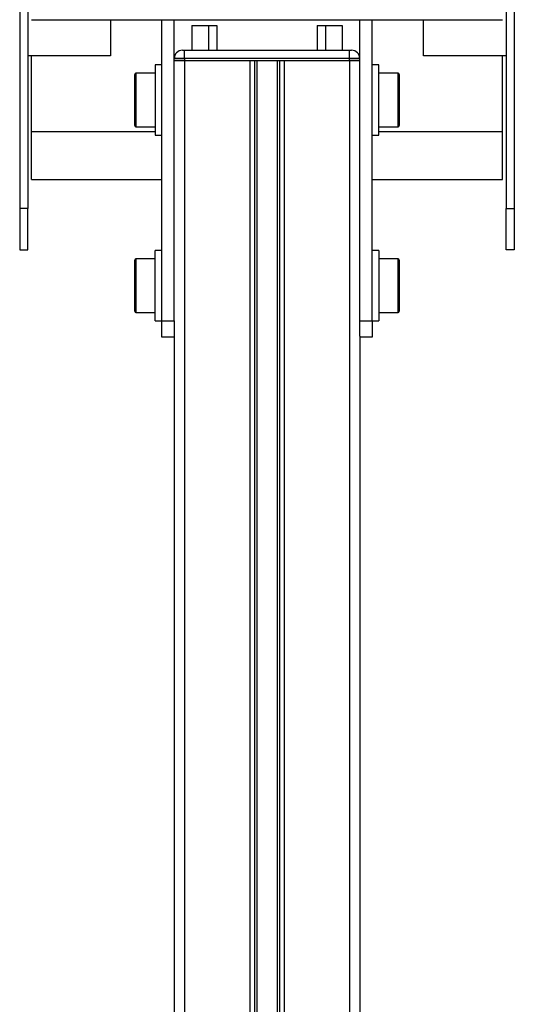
# Model space of a CAD drawing. Header units: millimetres. Extents: x 0 to 420, y 0 to 297.
# Tile 22 of 26: x 276 to 282, y 222 to 233. Entities that reach past the tile are written whole.
import ezdxf

# ---------------------------------------------------------------- set-up
doc = ezdxf.new("R2010")
doc.units = ezdxf.units.MM

msp = doc.modelspace()

# ---------------------------------------------------------------- linework, layer by layer
at = {"color": 7, "linetype": 'Continuous', "lineweight": 25}
for p, q in [((276.27843, 233.71035), (276.27843, 231.15329)), ((276.37843, 233.71035), (276.37843, 231.15329)), ((282.27843, 233.71035), (282.27843, 231.15329)), ((282.17843, 233.66579), (282.17843, 231.15329)), ((277.37843, 233.43925), (277.37843, 233.00329)), ((278.00343, 229.79329), (278.00343, 233.44037)), ((278.15343, 229.79329), (278.15343, 233.44033)), ((278.36843, 233.36829), (278.56843, 233.36829)), ((278.36843, 233.36829), (278.36843, 233.06979)), ((278.56843, 233.36829), (278.56843, 233.06979)), ((278.56843, 233.36829), (278.66843, 233.36829)), ((278.66843, 233.36829), (278.66843, 233.06979)), ((279.88843, 233.36829), (279.88843, 233.06979)), ((279.88843, 233.36829), (279.98843, 233.36829)), ((279.98843, 233.36829), (279.98843, 233.06979)), ((279.98843, 233.36829), (280.18843, 233.36829)), ((280.18843, 233.36829), (280.18843, 233.06979)), ((280.40343, 229.79329), (280.40343, 233.44042)), ((280.55343, 229.79329), (280.55343, 233.44046)), ((281.17843, 233.00329), (281.17843, 233.43967)), ((277.37843, 233.00329), (276.37843, 233.00329)), ((276.42093, 232.08746), (276.42093, 233.00329)), ((278.25343, 233.06979), (278.27843, 233.06979)), ((278.27843, 232.96979), (278.27843, 233.06979)), ((278.27843, 233.06979), (280.27843, 233.06979)), ((280.27843, 232.96979), (280.27843, 233.06979)), ((280.27843, 233.06979), (280.30343, 233.06979)), ((282.17843, 233.00329), (281.17843, 233.00329)), ((282.13593, 232.08746), (282.13593, 233.00329)), ((278.00343, 232.89329), (277.92343, 232.89329)), ((277.92343, 232.89329), (277.92343, 232.04329)), ((278.27843, 232.96979), (278.15343, 232.96979)), ((278.27843, 232.94479), (278.15343, 232.94479)), ((278.15343, 232.94479), (278.27843, 232.94479)), ((280.27843, 232.96979), (278.27843, 232.96979)), ((278.27843, 232.96979), (278.27843, 232.94479)), ((278.27843, 232.94479), (280.27843, 232.94479)), ((278.27843, 232.94479), (279.07093, 232.94479)), ((278.27843, 232.94479), (278.27843, 205.19479)), ((279.07093, 232.94479), (279.07093, 205.19479)), ((279.12513, 232.94479), (279.12513, 205.19479)), ((279.15383, 232.94479), (279.15383, 205.19479)), ((279.40302, 232.94479), (279.40302, 205.19479)), ((279.43173, 232.94479), (279.43173, 205.19479)), ((279.48593, 232.94479), (279.48593, 205.19479)), ((279.48593, 232.94479), (280.27843, 232.94479)), ((280.27843, 232.94479), (280.27843, 232.96979)), ((280.40343, 232.96979), (280.27843, 232.96979)), ((280.40343, 232.94479), (280.27843, 232.94479)), ((280.27843, 232.94479), (280.40343, 232.94479)), ((280.27843, 232.94479), (280.27843, 205.19479)), ((280.63343, 232.89329), (280.55343, 232.89329)), ((280.63343, 232.35386), (280.63343, 232.89329)), ((277.67343, 232.15829), (277.67343, 232.77829)), ((277.92343, 232.79329), (277.68843, 232.79329)), ((277.68843, 232.79329), (277.68843, 232.14329)), ((280.86843, 232.79329), (280.63343, 232.79329)), ((280.86843, 232.41337), (280.86843, 232.79329)), ((280.88343, 232.77829), (280.88343, 232.41591)), ((280.86843, 232.14329), (280.86843, 232.41337)), ((280.88343, 232.41591), (280.88343, 232.15829)), ((280.63343, 232.04329), (280.63343, 232.35386)), ((277.68843, 232.14329), (277.92343, 232.14329)), ((280.63343, 232.14329), (280.86843, 232.14329)), ((276.42093, 231.50329), (276.42093, 232.08746)), ((276.42093, 232.08746), (277.92343, 232.08746)), ((277.92343, 232.04329), (278.00343, 232.04329)), ((280.55343, 232.04329), (280.63343, 232.04329)), ((280.63343, 232.08746), (282.13593, 232.08746)), ((282.13593, 231.50329), (282.13593, 232.08746)), ((276.42093, 231.50329), (278.00343, 231.50329)), ((280.55343, 231.50329), (282.13593, 231.50329)), ((276.37843, 231.15329), (276.27843, 231.15329)), ((276.27843, 231.15329), (276.27843, 230.65329)), ((276.37843, 230.65329), (276.37843, 231.15329)), ((282.17843, 231.15329), (282.27843, 231.15329)), ((282.17843, 230.65329), (282.17843, 231.15329)), ((282.27843, 231.15329), (282.27843, 230.65329)), ((276.27843, 230.65329), (276.37843, 230.65329)), ((278.00343, 230.64329), (277.92343, 230.64329)), ((277.92343, 229.79329), (277.92343, 230.64329)), ((280.63343, 230.64329), (280.55343, 230.64329)), ((280.63343, 230.64329), (280.63343, 229.79329)), ((282.27843, 230.65329), (282.17843, 230.65329)), ((277.67343, 229.90829), (277.67343, 230.52829)), ((277.92343, 230.54329), (277.68843, 230.54329)), ((277.68843, 230.54329), (277.68843, 229.89329)), ((280.86843, 230.54329), (280.63343, 230.54329)), ((280.86843, 230.18333), (280.86843, 230.54329)), ((280.88343, 230.52829), (280.88343, 230.18494)), ((280.86843, 229.89329), (280.86843, 230.18333)), ((280.88343, 230.18494), (280.88343, 229.90829)), ((277.68843, 229.89329), (277.92343, 229.89329)), ((280.63343, 229.89329), (280.86843, 229.89329)), ((277.92343, 229.79329), (278.00343, 229.79329)), ((278.00343, 229.79329), (278.15343, 229.79329)), ((278.00343, 229.59329), (278.00343, 229.79329)), ((278.15343, 229.79329), (278.15343, 229.60789)), ((280.40343, 229.60789), (280.40343, 229.79329)), ((280.40343, 229.79329), (280.55343, 229.79329)), ((280.55343, 229.79329), (280.63343, 229.79329)), ((280.55343, 229.79329), (280.55343, 229.59329)), ((278.15343, 229.59329), (278.00343, 229.59329)), ((278.15343, 229.60789), (278.15343, 205.19479)), ((280.40343, 229.60789), (280.40343, 205.19479)), ((280.55343, 229.59329), (280.40343, 229.59329))]:
    msp.add_line(p, q, dxfattribs=at)
for centre, radius, start, end in [((278.25343, 232.96979), 0.1, 90, 180), ((280.30343, 232.96979), 0.1, 0, 90), ((277.68843, 232.77829), 0.015, 90, 180), ((280.86843, 232.77829), 0.015, 0, 90), ((277.68843, 232.15829), 0.015, 180, 270), ((280.86843, 232.15829), 0.015, 270, 0), ((277.68843, 230.52829), 0.015, 90, 180), ((280.86843, 230.52829), 0.015, 0, 90), ((277.68843, 229.90829), 0.015, 180, 270), ((280.86843, 229.90829), 0.015, 270, 0)]:
    msp.add_arc(centre, radius, start, end, dxfattribs=at)
msp.add_open_spline([(276.42093, 233.44085), (277.2829, 233.44048), (279.1879, 233.43967), (281.0929, 233.44043), (282.13593, 233.44085)], degree=3, knots=[0, 0, 0, 0, 0.452479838, 1, 1, 1, 1], dxfattribs=at)

doc.saveas('drawing.dxf')
